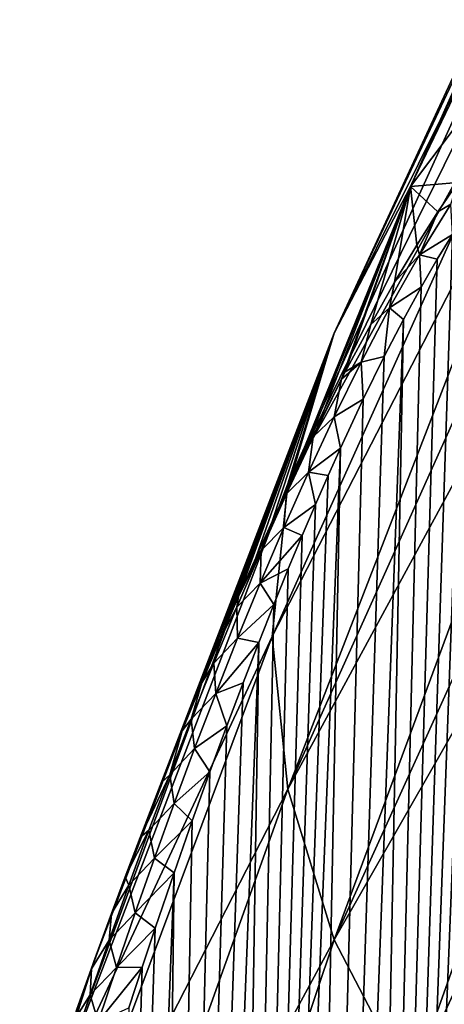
# Model space of a CAD drawing. Header units: metres. Extents: x -109 to 109, y -67 to 73.
# Tile 58 of 253: x -97.08 to -93.64, y -27.18 to -19.22. Entities that reach past the tile are written whole.
import ezdxf

# ---------------------------------------------------------------- set-up
doc = ezdxf.new("R2010")
doc.units = ezdxf.units.M
doc.layers.add('solid_508035_K244200000C76', color=7, linetype='CONTINUOUS')

msp = doc.modelspace()

# ---------------------------------------------------------------- linework, layer by layer
at = {"layer": 'solid_508035_K244200000C76'}
for points in [[(-93.916306, -20.56918, 22.141205), (-91.398743, -15.312389, 18.255556), (-91.770462, -15.878874, 17.446533)], [(-93.916306, -20.56918, 22.141205), (-93.06263, -19.434044, 23.762344), (-91.398743, -15.312389, 18.255556)], [(-93.916306, -20.56918, 22.141205), (-91.770462, -15.878874, 17.446533), (-92.076797, -16.45809, 16.619326)], [(-94.534454, -21.753483, 20.449842), (-92.076797, -16.45809, 16.619326), (-92.316422, -17.047558, 15.777479)], [(-94.534454, -21.753483, 20.449842), (-93.916306, -20.56918, 22.141205), (-92.076797, -16.45809, 16.619326)], [(-94.534454, -21.753483, 20.449842), (-92.316422, -17.047558, 15.777479), (-92.488319, -17.644754, 14.924596)], [(-94.908722, -22.970942, 18.711132), (-92.488319, -17.644754, 14.924596), (-92.591751, -18.247118, 14.064329)], [(-94.908722, -22.970942, 18.711132), (-94.534454, -21.753483, 20.449842), (-92.488319, -17.644754, 14.924596)], [(-94.908722, -22.970942, 18.711132), (-92.591751, -18.247118, 14.064329), (-92.626282, -18.852074, 13.200364)], [(-95.034042, -24.20509, 16.948586), (-94.908722, -22.970942, 18.711132), (-92.626282, -18.852074, 13.200364)], [(-92.591751, -19.457029, 12.336399), (-95.034042, -24.20509, 16.948586), (-92.626282, -18.852074, 13.200364)], [(-94.908722, -25.439238, 15.18604), (-95.034042, -24.20509, 16.948586), (-92.591751, -19.457029, 12.336399)], [(-94.908722, -25.439238, 15.18604), (-92.591751, -19.457029, 12.336399), (-92.488319, -20.059393, 11.476132)], [(-93.534882, -20.534773, 24.654886), (-93.06263, -19.434044, 23.762344), (-93.916306, -20.56918, 22.141205)], [(-94.908722, -25.439238, 15.18604), (-92.488319, -20.059393, 11.476132), (-92.316422, -20.65659, 10.623249)], [(-94.022644, -48.205727, 46.103745), (-92.886932, -20.085762, 25.86371), (-92.975479, -20.169094, 25.73209)], [(-94.022644, -48.205727, 46.103745), (-93.591393, -47.734974, 46.739162), (-92.886932, -20.085762, 25.86371)], [(-94.022644, -48.205727, 46.103745), (-92.975479, -20.169094, 25.73209), (-93.065994, -20.263803, 25.60988)], [(-94.022644, -48.205727, 46.103745), (-93.065994, -20.263803, 25.60988), (-93.159264, -20.370968, 25.496262)], [(-94.022644, -48.205727, 46.103745), (-93.159264, -20.370968, 25.496262), (-93.256241, -20.49198, 25.39053)], [(-94.022644, -48.205727, 46.103745), (-93.256241, -20.49198, 25.39053), (-93.357803, -20.628469, 25.292412)], [(-94.906509, -23.000952, 24.123724), (-93.916306, -20.56918, 22.141205), (-94.534454, -21.753483, 20.449842)], [(-94.906509, -23.000952, 24.123724), (-94.784012, -22.744434, 24.125246), (-93.916306, -20.56918, 22.141205)], [(-94.784012, -22.744434, 24.125246), (-94.666229, -22.50391, 24.134138), (-93.916306, -20.56918, 22.141205)], [(-94.666229, -22.50391, 24.134138), (-94.474411, -22.125551, 24.16568), (-93.916306, -20.56918, 22.141205)], [(-94.474411, -22.125551, 24.16568), (-94.444069, -22.067265, 24.172714), (-93.916306, -20.56918, 22.141205)], [(-94.444069, -22.067265, 24.172714), (-94.237877, -21.682585, 24.234661), (-93.916306, -20.56918, 22.141205)], [(-94.237877, -21.682585, 24.234661), (-94.045525, -21.342438, 24.316181), (-93.916306, -20.56918, 22.141205)], [(-94.045525, -21.342438, 24.316181), (-93.865379, -21.041159, 24.414791), (-93.916306, -20.56918, 22.141205)], [(-93.695633, -20.7733, 24.528149), (-93.534882, -20.534773, 24.654886), (-93.916306, -20.56918, 22.141205)], [(-93.865379, -21.041159, 24.414791), (-93.695633, -20.7733, 24.528149), (-93.916306, -20.56918, 22.141205)], [(-93.590027, -20.711594, 24.817429), (-93.534882, -20.534773, 24.654886), (-93.695633, -20.7733, 24.528149)], [(-94.534454, -26.656696, 13.44733), (-94.908722, -25.439238, 15.18604), (-92.316422, -20.65659, 10.623249)], [(-94.534454, -26.656696, 13.44733), (-92.316422, -20.65659, 10.623249), (-92.076797, -21.246058, 9.781402)], [(-94.491623, -48.629261, 45.461941), (-93.357803, -20.628469, 25.292412), (-93.464828, -20.782547, 25.202234)], [(-94.491623, -48.629261, 45.461941), (-94.022644, -48.205727, 46.103745), (-93.357803, -20.628469, 25.292412)], [(-93.844162, -21.12085, 24.67214), (-93.590027, -20.711594, 24.817429), (-93.695633, -20.7733, 24.528149)], [(-93.844162, -21.12085, 24.67214), (-93.578598, -20.957266, 25.120403), (-93.590027, -20.711594, 24.817429)], [(-94.491623, -48.629261, 45.461941), (-93.464828, -20.782547, 25.202234), (-93.578598, -20.957266, 25.120403)], [(-93.844162, -21.12085, 24.67214), (-93.695633, -20.7733, 24.528149), (-93.865379, -21.041159, 24.414791)], [(-94.491623, -48.629261, 45.461941), (-93.578598, -20.957266, 25.120403), (-93.700478, -21.156105, 25.047745)], [(-93.844162, -21.12085, 24.67214), (-93.700478, -21.156105, 25.047745), (-93.578598, -20.957266, 25.120403)], [(-93.844162, -21.12085, 24.67214), (-93.865379, -21.041159, 24.414791), (-94.045525, -21.342438, 24.316181)], [(-94.491623, -48.629261, 45.461941), (-93.700478, -21.156105, 25.047745), (-93.831703, -21.382866, 24.985777)], [(-94.086182, -21.548723, 24.584749), (-93.844162, -21.12085, 24.67214), (-94.045525, -21.342438, 24.316181)], [(-94.086182, -21.548723, 24.584749), (-93.831703, -21.382866, 24.985777), (-93.844162, -21.12085, 24.67214)], [(-93.844162, -21.12085, 24.67214), (-93.831703, -21.382866, 24.985777), (-93.700478, -21.156105, 25.047745)], [(-94.534454, -26.656696, 13.44733), (-92.076797, -21.246058, 9.781402), (-91.770462, -21.825274, 8.954195)], [(-94.491623, -48.629261, 45.461941), (-93.831703, -21.382866, 24.985777), (-93.973984, -21.642859, 24.936586)], [(-94.086182, -21.548723, 24.584749), (-94.045525, -21.342438, 24.316181), (-94.237877, -21.682585, 24.234661)], [(-94.086182, -21.548723, 24.584749), (-93.973984, -21.642859, 24.936586), (-93.831703, -21.382866, 24.985777)], [(-94.315941, -21.98719, 24.544146), (-94.086182, -21.548723, 24.584749), (-94.237877, -21.682585, 24.234661)], [(-94.315941, -21.98719, 24.544146), (-94.129013, -21.941883, 24.902985), (-94.086182, -21.548723, 24.584749)], [(-94.086182, -21.548723, 24.584749), (-94.129013, -21.941883, 24.902985), (-93.973984, -21.642859, 24.936586)], [(-94.998047, -49.005093, 44.814209), (-93.973984, -21.642859, 24.936586), (-94.129013, -21.941883, 24.902985)], [(-94.998047, -49.005093, 44.814209), (-94.491623, -48.629261, 45.461941), (-93.973984, -21.642859, 24.936586)], [(-94.315941, -21.98719, 24.544146), (-94.237877, -21.682585, 24.234661), (-94.444069, -22.067265, 24.172714)], [(-96.927628, -28.250471, 22.792112), (-94.534454, -21.753483, 20.449842), (-94.908722, -22.970942, 18.711132)], [(-96.927628, -28.250471, 22.792112), (-96.4841, -26.854479, 24.782011), (-94.534454, -21.753483, 20.449842)], [(-96.4841, -26.854479, 24.782011), (-96.475471, -26.83069, 24.775217), (-94.534454, -21.753483, 20.449842)], [(-96.475471, -26.83069, 24.775217), (-96.347008, -26.480181, 24.677799), (-94.534454, -21.753483, 20.449842)], [(-96.347008, -26.480181, 24.677799), (-96.333336, -26.443247, 24.667805), (-94.534454, -21.753483, 20.449842)], [(-96.333336, -26.443247, 24.667805), (-96.222481, -26.146673, 24.590464), (-94.534454, -21.753483, 20.449842)], [(-96.222481, -26.146673, 24.590464), (-96.101997, -25.829927, 24.513298), (-94.534454, -21.753483, 20.449842)], [(-96.101997, -25.829927, 24.513298), (-95.927856, -25.382189, 24.413074), (-94.534454, -21.753483, 20.449842)], [(-95.927856, -25.382189, 24.413074), (-95.761871, -24.966669, 24.331453), (-94.534454, -21.753483, 20.449842)], [(-95.761871, -24.966669, 24.331453), (-95.603134, -24.579445, 24.26523), (-94.534454, -21.753483, 20.449842)], [(-95.603134, -24.579445, 24.26523), (-95.451469, -24.218904, 24.213583), (-94.534454, -21.753483, 20.449842)], [(-95.451469, -24.218904, 24.213583), (-95.306381, -23.882702, 24.174955), (-94.534454, -21.753483, 20.449842)], [(-95.306381, -23.882702, 24.174955), (-95.167351, -23.568573, 24.147667), (-94.534454, -21.753483, 20.449842)], [(-95.167351, -23.568573, 24.147667), (-95.034279, -23.275444, 24.131113), (-94.534454, -21.753483, 20.449842)], [(-95.034279, -23.275444, 24.131113), (-94.906509, -23.000952, 24.123724), (-94.534454, -21.753483, 20.449842)], [(-93.916306, -27.841, 11.755968), (-94.534454, -26.656696, 13.44733), (-91.770462, -21.825274, 8.954195)], [(-93.916306, -27.841, 11.755968), (-91.770462, -21.825274, 8.954195), (-91.398743, -22.391758, 8.145171)], [(-94.998047, -49.005093, 44.814209), (-94.129013, -21.941883, 24.902985), (-94.298355, -22.286114, 24.888563)], [(-94.315941, -21.98719, 24.544146), (-94.298355, -22.286114, 24.888563), (-94.129013, -21.941883, 24.902985)], [(-94.534203, -22.431021, 24.540918), (-94.315941, -21.98719, 24.544146), (-94.474411, -22.125551, 24.16568)], [(-94.534203, -22.431021, 24.540918), (-94.298355, -22.286114, 24.888563), (-94.315941, -21.98719, 24.544146)], [(-94.315941, -21.98719, 24.544146), (-94.444069, -22.067265, 24.172714), (-94.474411, -22.125551, 24.16568)], [(-94.7033, -22.591187, 24.176691), (-94.474411, -22.125551, 24.16568), (-94.666229, -22.50391, 24.134138)], [(-94.534203, -22.431021, 24.540918), (-94.474411, -22.125551, 24.16568), (-94.7033, -22.591187, 24.176691)], [(-94.998047, -49.005093, 44.814209), (-94.298355, -22.286114, 24.888563), (-94.483475, -22.68248, 24.897932)], [(-94.534203, -22.431021, 24.540918), (-94.483475, -22.68248, 24.897932), (-94.298355, -22.286114, 24.888563)], [(-94.742111, -22.877583, 24.568054), (-94.483475, -22.68248, 24.897932), (-94.534203, -22.431021, 24.540918)], [(-94.742111, -22.877583, 24.568054), (-94.534203, -22.431021, 24.540918), (-94.7033, -22.591187, 24.176691)], [(-93.916306, -27.841, 11.755968), (-91.398743, -22.391758, 8.145171), (-90.963226, -22.943085, 7.357794)], [(-94.7033, -22.591187, 24.176691), (-94.666229, -22.50391, 24.134138), (-94.784012, -22.744434, 24.125246)], [(-94.918694, -23.052147, 24.216558), (-94.7033, -22.591187, 24.176691), (-94.906509, -23.000952, 24.123724)], [(-94.742111, -22.877583, 24.568054), (-94.7033, -22.591187, 24.176691), (-94.918694, -23.052147, 24.216558)], [(-94.7033, -22.591187, 24.176691), (-94.784012, -22.744434, 24.125246), (-94.906509, -23.000952, 24.123724)], [(-95.541794, -49.33242, 44.160912), (-94.483475, -22.68248, 24.897932), (-94.582344, -22.902534, 24.913265)], [(-95.541794, -49.33242, 44.160912), (-94.998047, -49.005093, 44.814209), (-94.483475, -22.68248, 24.897932)], [(-94.742111, -22.877583, 24.568054), (-94.582344, -22.902534, 24.913265), (-94.483475, -22.68248, 24.897932)], [(-95.541794, -49.33242, 44.160912), (-94.582344, -22.902534, 24.913265), (-94.68557, -23.137718, 24.936188)], [(-94.940819, -23.325094, 24.61993), (-94.68557, -23.137718, 24.936188), (-94.742111, -22.877583, 24.568054)], [(-94.940819, -23.325094, 24.61993), (-94.742111, -22.877583, 24.568054), (-94.918694, -23.052147, 24.216558)], [(-94.742111, -22.877583, 24.568054), (-94.68557, -23.137718, 24.936188), (-94.582344, -22.902534, 24.913265)], [(-96.927628, -28.250471, 22.792112), (-94.908722, -22.970942, 18.711132), (-95.034042, -24.20509, 16.948586)], [(-93.06263, -28.976135, 10.134828), (-93.916306, -27.841, 11.755968), (-90.963226, -22.943085, 7.357794)], [(-95.123718, -23.51096, 24.279858), (-94.918694, -23.052147, 24.216558), (-95.034279, -23.275444, 24.131113)], [(-94.940819, -23.325094, 24.61993), (-94.918694, -23.052147, 24.216558), (-95.123718, -23.51096, 24.279858)], [(-94.918694, -23.052147, 24.216558), (-94.906509, -23.000952, 24.123724), (-95.034279, -23.275444, 24.131113)], [(-95.541794, -49.33242, 44.160912), (-94.68557, -23.137718, 24.936188), (-94.793243, -23.389727, 24.968142)], [(-94.940819, -23.325094, 24.61993), (-94.793243, -23.389727, 24.968142), (-94.68557, -23.137718, 24.936188)], [(-95.123718, -23.51096, 24.279858), (-95.034279, -23.275444, 24.131113), (-95.167351, -23.568573, 24.147667)], [(-95.541794, -49.33242, 44.160912), (-94.793243, -23.389727, 24.968142), (-94.905434, -23.658554, 25.009235)], [(-95.13131, -23.772696, 24.692572), (-94.793243, -23.389727, 24.968142), (-94.940819, -23.325094, 24.61993)], [(-95.13131, -23.772696, 24.692572), (-94.940819, -23.325094, 24.61993), (-95.123718, -23.51096, 24.279858)], [(-95.13131, -23.772696, 24.692572), (-94.905434, -23.658554, 25.009235), (-94.793243, -23.389727, 24.968142)], [(-95.319695, -23.967419, 24.362543), (-95.123718, -23.51096, 24.279858), (-95.306381, -23.882702, 24.174955)], [(-95.13131, -23.772696, 24.692572), (-95.123718, -23.51096, 24.279858), (-95.319695, -23.967419, 24.362543)], [(-95.123718, -23.51096, 24.279858), (-95.167351, -23.568573, 24.147667), (-95.306381, -23.882702, 24.174955)], [(-95.541794, -49.33242, 44.160912), (-94.905434, -23.658554, 25.009235), (-95.022308, -23.946108, 25.060946)], [(-95.13131, -23.772696, 24.692572), (-95.022308, -23.946108, 25.060946), (-94.905434, -23.658554, 25.009235)], [(-95.314499, -24.219736, 24.782574), (-95.13131, -23.772696, 24.692572), (-95.319695, -23.967419, 24.362543)], [(-95.314499, -24.219736, 24.782574), (-95.022308, -23.946108, 25.060946), (-95.13131, -23.772696, 24.692572)], [(-95.541794, -49.33242, 44.160912), (-95.022308, -23.946108, 25.060946), (-95.143959, -24.25238, 25.123383)], [(-95.319695, -23.967419, 24.362543), (-95.306381, -23.882702, 24.174955), (-95.451469, -24.218904, 24.213583)], [(-95.314499, -24.219736, 24.782574), (-95.143959, -24.25238, 25.123383), (-95.022308, -23.946108, 25.060946)], [(-95.507698, -24.421473, 24.461561), (-95.319695, -23.967419, 24.362543), (-95.451469, -24.218904, 24.213583)], [(-95.314499, -24.219736, 24.782574), (-95.319695, -23.967419, 24.362543), (-95.507698, -24.421473, 24.461561)], [(-97.075981, -29.66514, 20.771755), (-96.927628, -28.250471, 22.792112), (-95.034042, -24.20509, 16.948586)], [(-94.908722, -25.439238, 15.18604), (-97.075981, -29.66514, 20.771755), (-95.034042, -24.20509, 16.948586)], [(-96.12281, -49.610077, 43.502441), (-95.143959, -24.25238, 25.123383), (-95.270523, -24.579594, 25.198322)], [(-96.12281, -49.610077, 43.502441), (-95.541794, -49.33242, 44.160912), (-95.143959, -24.25238, 25.123383)], [(-95.507698, -24.421473, 24.461561), (-95.451469, -24.218904, 24.213583), (-95.603134, -24.579445, 24.26523)], [(-95.491066, -24.665932, 24.887604), (-95.314499, -24.219736, 24.782574), (-95.507698, -24.421473, 24.461561)], [(-95.491066, -24.665932, 24.887604), (-95.143959, -24.25238, 25.123383), (-95.314499, -24.219736, 24.782574)], [(-95.491066, -24.665932, 24.887604), (-95.270523, -24.579594, 25.198322), (-95.143959, -24.25238, 25.123383)], [(-95.688545, -24.873209, 24.574663), (-95.507698, -24.421473, 24.461561), (-95.603134, -24.579445, 24.26523)], [(-95.491066, -24.665932, 24.887604), (-95.507698, -24.421473, 24.461561), (-95.688545, -24.873209, 24.574663)], [(-96.12281, -49.610077, 43.502441), (-95.270523, -24.579594, 25.198322), (-95.402077, -24.927752, 25.285894)], [(-95.688545, -24.873209, 24.574663), (-95.603134, -24.579445, 24.26523), (-95.761871, -24.966669, 24.331453)], [(-95.491066, -24.665932, 24.887604), (-95.402077, -24.927752, 25.285894), (-95.270523, -24.579594, 25.198322)], [(-95.661667, -25.111057, 25.00556), (-95.491066, -24.665932, 24.887604), (-95.688545, -24.873209, 24.574663)], [(-95.661667, -25.111057, 25.00556), (-95.402077, -24.927752, 25.285894), (-95.491066, -24.665932, 24.887604)], [(-95.863022, -25.32271, 24.699842), (-95.688545, -24.873209, 24.574663), (-95.761871, -24.966669, 24.331453)], [(-95.661667, -25.111057, 25.00556), (-95.688545, -24.873209, 24.574663), (-95.863022, -25.32271, 24.699842)], [(-96.12281, -49.610077, 43.502441), (-95.402077, -24.927752, 25.285894), (-95.538803, -25.299313, 25.388033)], [(-95.863022, -25.32271, 24.699842), (-95.761871, -24.966669, 24.331453), (-95.927856, -25.382189, 24.413074)], [(-95.661667, -25.111057, 25.00556), (-95.538803, -25.299313, 25.388033), (-95.402077, -24.927752, 25.285894)], [(-95.826813, -25.555008, 25.134865), (-95.661667, -25.111057, 25.00556), (-95.863022, -25.32271, 24.699842)], [(-95.826813, -25.555008, 25.134865), (-95.538803, -25.299313, 25.388033), (-95.661667, -25.111057, 25.00556)], [(-96.12281, -49.610077, 43.502441), (-95.538803, -25.299313, 25.388033), (-95.680771, -25.694305, 25.504892)], [(-95.826813, -25.555008, 25.134865), (-95.680771, -25.694305, 25.504892), (-95.538803, -25.299313, 25.388033)], [(-95.863022, -25.32271, 24.699842), (-95.927856, -25.382189, 24.413074), (-96.101997, -25.829927, 24.513298)], [(-96.031677, -25.770098, 24.835728), (-95.863022, -25.32271, 24.699842), (-96.101997, -25.829927, 24.513298)], [(-95.826813, -25.555008, 25.134865), (-95.863022, -25.32271, 24.699842), (-96.031677, -25.770098, 24.835728)], [(-96.927628, -31.079807, 18.751402), (-97.075981, -29.66514, 20.771755), (-94.908722, -25.439238, 15.18604)], [(-96.927628, -31.079807, 18.751402), (-94.908722, -25.439238, 15.18604), (-94.534454, -26.656696, 13.44733)], [(-95.986916, -25.99774, 25.274271), (-95.826813, -25.555008, 25.134865), (-96.031677, -25.770098, 24.835728)], [(-95.986916, -25.99774, 25.274271), (-95.680771, -25.694305, 25.504892), (-95.826813, -25.555008, 25.134865)], [(-96.12281, -49.610077, 43.502441), (-95.680771, -25.694305, 25.504892), (-95.82811, -26.115454, 25.638678)], [(-95.986916, -25.99774, 25.274271), (-95.82811, -26.115454, 25.638678), (-95.680771, -25.694305, 25.504892)], [(-96.031677, -25.770098, 24.835728), (-96.101997, -25.829927, 24.513298), (-96.222481, -26.146673, 24.590464)], [(-96.195, -26.215494, 24.981071), (-96.031677, -25.770098, 24.835728), (-96.222481, -26.146673, 24.590464)], [(-95.986916, -25.99774, 25.274271), (-96.031677, -25.770098, 24.835728), (-96.195, -26.215494, 24.981071)], [(-96.142387, -26.439217, 25.422602), (-95.986916, -25.99774, 25.274271), (-96.195, -26.215494, 24.981071)], [(-96.142387, -26.439217, 25.422602), (-95.82811, -26.115454, 25.638678), (-95.986916, -25.99774, 25.274271)], [(-96.741066, -49.836571, 42.839233), (-95.82811, -26.115454, 25.638678), (-95.980904, -26.562832, 25.789593)], [(-96.741066, -49.836571, 42.839233), (-96.12281, -49.610077, 43.502441), (-95.82811, -26.115454, 25.638678)], [(-96.195, -26.215494, 24.981071), (-96.222481, -26.146673, 24.590464), (-96.333336, -26.443247, 24.667805)], [(-96.142387, -26.439217, 25.422602), (-95.980904, -26.562832, 25.789593), (-95.82811, -26.115454, 25.638678)], [(-96.353447, -26.659008, 25.134819), (-96.195, -26.215494, 24.981071), (-96.333336, -26.443247, 24.667805)], [(-96.142387, -26.439217, 25.422602), (-96.195, -26.215494, 24.981071), (-96.353447, -26.659008, 25.134819)], [(-96.495293, -26.889626, 24.826113), (-96.333336, -26.443247, 24.667805), (-96.4841, -26.854479, 24.782011)], [(-96.353447, -26.659008, 25.134819), (-96.333336, -26.443247, 24.667805), (-96.495293, -26.889626, 24.826113)], [(-96.4841, -26.854479, 24.782011), (-96.333336, -26.443247, 24.667805), (-96.475471, -26.83069, 24.775217)], [(-96.475471, -26.83069, 24.775217), (-96.333336, -26.443247, 24.667805), (-96.347008, -26.480181, 24.677799)], [(-96.293518, -26.879448, 25.579018), (-96.142387, -26.439217, 25.422602), (-96.353447, -26.659008, 25.134819)], [(-96.293518, -26.879448, 25.579018), (-95.980904, -26.562832, 25.789593), (-96.142387, -26.439217, 25.422602)], [(-96.741066, -49.836571, 42.839233), (-95.980904, -26.562832, 25.789593), (-96.085831, -26.877502, 25.90122)], [(-96.293518, -26.879448, 25.579018), (-96.085831, -26.877502, 25.90122), (-95.980904, -26.562832, 25.789593)], [(-96.927628, -31.079807, 18.751402), (-94.534454, -26.656696, 13.44733), (-96.4841, -32.472225, 16.759003)], [(-96.4841, -32.472225, 16.759003), (-94.534454, -26.656696, 13.44733), (-93.916306, -27.841, 11.755968)], [(-96.507324, -27.100748, 25.296206), (-96.353447, -26.659008, 25.134819), (-96.495293, -26.889626, 24.826113)], [(-96.293518, -26.879448, 25.579018), (-96.353447, -26.659008, 25.134819), (-96.507324, -27.100748, 25.296206)], [(-96.613785, -27.215494, 24.888317), (-96.4841, -26.854479, 24.782011), (-96.927628, -28.250471, 22.792112)], [(-96.741066, -49.836571, 42.839233), (-96.085831, -26.877502, 25.90122), (-96.193245, -27.204733, 26.021263)], [(-96.652153, -27.332878, 24.991371), (-96.495293, -26.889626, 24.826113), (-96.613785, -27.215494, 24.888317)], [(-96.507324, -27.100748, 25.296206), (-96.495293, -26.889626, 24.826113), (-96.652153, -27.332878, 24.991371)], [(-96.495293, -26.889626, 24.826113), (-96.4841, -26.854479, 24.782011), (-96.613785, -27.215494, 24.888317)], [(-96.440575, -27.318451, 25.742771), (-96.293518, -26.879448, 25.579018), (-96.507324, -27.100748, 25.296206)], [(-96.440575, -27.318451, 25.742771), (-96.193245, -27.204733, 26.021263), (-96.085831, -26.877502, 25.90122)], [(-96.440575, -27.318451, 25.742771), (-96.085831, -26.877502, 25.90122), (-96.293518, -26.879448, 25.579018)], [(-96.656944, -27.540817, 25.464499), (-96.507324, -27.100748, 25.296206), (-96.652153, -27.332878, 24.991371)], [(-96.440575, -27.318451, 25.742771), (-96.507324, -27.100748, 25.296206), (-96.656944, -27.540817, 25.464499)]]:
    msp.add_3dface(points, dxfattribs=at)

doc.saveas('drawing.dxf')
